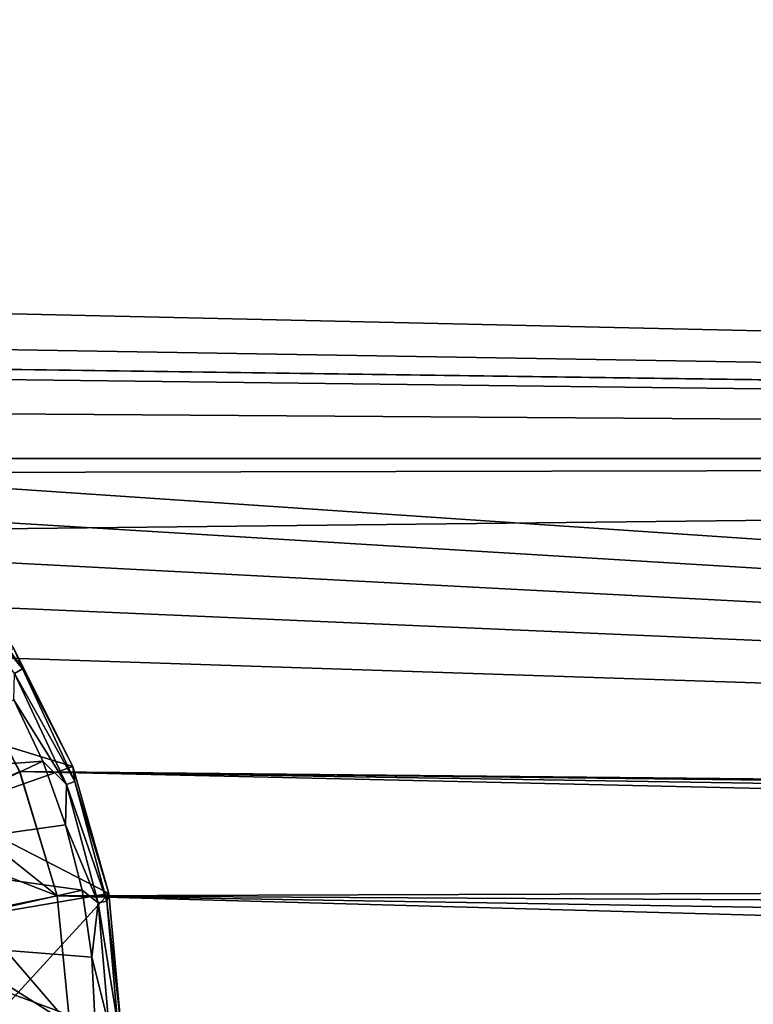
# Model space of a CAD drawing. Header units: metres. Extents: x -128 to 146, y -23 to 80.
# Tile 51 of 113: x 96 to 99.6, y 0.1 to 4.92. Entities that reach past the tile are written whole.
import ezdxf

# ---------------------------------------------------------------- set-up
doc = ezdxf.new("R2010")
doc.units = ezdxf.units.M
doc.layers.add('solid_509241_SW0001', color=7, linetype='CONTINUOUS')

msp = doc.modelspace()

# ---------------------------------------------------------------- linework, layer by layer
at = {"layer": 'solid_509241_SW0001'}
for points in [[(-127.5, 2.772344, 22.832304), (127.5, 2.772344, 22.832304), (127.5, 5.50426, 22.331661)], [(-127.5, 5.50426, 22.331661), (-127.5, 2.772344, 22.832304), (127.5, 5.50426, 22.331661)], [(10.689055, 5.396573, -22.357929), (127.5, 5.50426, -22.331661), (127.5, 2.772344, -22.832304)], [(11.019819, 4.740133, -22.506247), (10.689055, 5.396573, -22.357929), (127.5, 2.772344, -22.832304)], [(93.003883, 3.249996, -22.769222), (11.019819, 4.740133, -22.506247), (127.5, 2.772344, -22.832304)], [(93.634979, 3.187365, -22.778074), (93.003883, 3.249996, -22.769222), (127.5, 2.772344, -22.832304)], [(94.243202, 3.002823, -22.803137), (93.634979, 3.187365, -22.778074), (127.5, 2.772344, -22.832304)], [(94.805595, 2.702277, -22.840702), (94.243202, 3.002823, -22.803137), (127.5, 2.772344, -22.832304)], [(-127.5, 0, 23), (127.5, 0, 23), (127.5, 2.772344, 22.832304)], [(-127.5, 2.772344, 22.832304), (-127.5, 0, 23), (127.5, 2.772344, 22.832304)], [(120.000031, 1, -22.978251), (94.805595, 2.702277, -22.840702), (127.5, 2.772344, -22.832304)], [(120.000031, 1, -22.978251), (95.062401, 2.511769, -22.862436), (94.805595, 2.702277, -22.840702)], [(120.000031, 1, -22.978251), (95.299454, 2.296742, -22.885038), (95.062401, 2.511769, -22.862436)], [(120.000031, 1, -22.978251), (95.514183, 2.059458, -22.90761), (95.299454, 2.296742, -22.885038)], [(95.669243, 2.239759, -23.242918), (96.017616, 1.742223, -23.242918), (95.635307, 2.211285, -23.308273)], [(95.669243, 2.239759, -23.242918), (95.975761, 1.842513, -23.165592), (96.017616, 1.742223, -23.242918)], [(96.017616, 1.742223, -23.242918), (95.979256, 1.720074, -23.308273), (95.635307, 2.211285, -23.308273)], [(120.000031, 1, -22.978251), (95.704437, 1.802359, -22.929272), (95.514183, 2.059458, -22.90761)], [(95.406616, 1.526659, -23), (96.263664, 1.264326, -23), (95.975746, 1.842531, -23)], [(95.975761, 1.842513, -23.165592), (95.975746, 1.842531, -23), (96.263664, 1.264326, -23)], [(96.263657, 1.264345, -23.165592), (95.975761, 1.842513, -23.165592), (96.263664, 1.264326, -23)], [(96.017616, 1.742223, -23.242918), (95.975761, 1.842513, -23.165592), (96.263657, 1.264345, -23.165592)], [(120.000031, 1, -22.978251), (96.004272, 1.239691, -22.966566), (95.704437, 1.802359, -22.929272)], [(96.003967, 1.24043, -22.23192), (95.704437, 1.802359, -22.929272), (96.004272, 1.239691, -22.966566)], [(96.017616, 1.742223, -23.242918), (96.274307, 1.191751, -23.242918), (95.979256, 1.720074, -23.308273)], [(96.017616, 1.742223, -23.242918), (96.263657, 1.264345, -23.165592), (96.274307, 1.191751, -23.242918)], [(95.979256, 1.720074, -23.308273), (96.232681, 1.1766, -23.308273), (95.975746, 1.590561, -23.351336)], [(96.274307, 1.191751, -23.242918), (96.232681, 1.1766, -23.308273), (95.979256, 1.720074, -23.308273)], [(95.975746, 1.590561, -23.351336), (96.117317, 1.291228, -23.351336), (94.938416, 1.200216, -23.709768)], [(96.232681, 1.1766, -23.308273), (96.117317, 1.291228, -23.351336), (95.975746, 1.590561, -23.351336)], [(95.406616, 1.526659, -23), (95.649979, 1.048858, -23), (96.263664, 1.264326, -23)], [(96.117317, 1.291228, -23.351336), (95.125946, 0.823597, -23.709768), (94.938416, 1.200216, -23.709768)], [(96.117317, 1.291228, -23.351336), (96.228867, 0.979457, -23.351336), (95.125946, 0.823597, -23.709768)], [(95.649979, 1.048858, -23), (96.440407, 0.643133, -23), (96.263664, 1.264326, -23)], [(96.232681, 1.1766, -23.308273), (96.228867, 0.979457, -23.351336), (96.117317, 1.291228, -23.351336)], [(96.263657, 1.264345, -23.165592), (96.263664, 1.264326, -23), (96.440407, 0.643133, -23)], [(96.440407, 0.643123, -23.165592), (96.263657, 1.264345, -23.165592), (96.440407, 0.643133, -23)], [(96.274307, 1.191751, -23.242918), (96.263657, 1.264345, -23.165592), (96.440407, 0.643123, -23.165592)], [(95.631752, 1.074447, -22.240557), (96.003967, 1.24043, -22.23192), (96.188049, 0.631539, -22.257538)], [(96.188049, 0.631539, -22.257538), (96.003967, 1.24043, -22.23192), (96.004272, 1.239691, -22.966566)], [(119.292938, 0.707151, -22.989126), (96.188118, 0.631196, -22.991337), (96.004272, 1.239691, -22.966566)], [(96.188049, 0.631539, -22.257538), (96.004272, 1.239691, -22.966566), (96.188118, 0.631196, -22.991337)], [(119.500092, 0.866075, -22.983688), (119.292938, 0.707151, -22.989126), (96.004272, 1.239691, -22.966566)], [(119.741295, 0.965955, -22.979708), (119.500092, 0.866075, -22.983688), (96.004272, 1.239691, -22.966566)], [(120.000031, 1, -22.978251), (119.741295, 0.965955, -22.979708), (96.004272, 1.239691, -22.966566)], [(96.232681, 1.1766, -23.308273), (96.387886, 0.597376, -23.308273), (96.228867, 0.979457, -23.351336)], [(96.274307, 1.191751, -23.242918), (96.431511, 0.605068, -23.242918), (96.232681, 1.1766, -23.308273)], [(96.431511, 0.605068, -23.242918), (96.387886, 0.597376, -23.308273), (96.232681, 1.1766, -23.308273)], [(96.274307, 1.191751, -23.242918), (96.440407, 0.643123, -23.165592), (96.431511, 0.605068, -23.242918)], [(95.631752, 1.074447, -22.240557), (96.188049, 0.631539, -22.257538), (95.71579, 0.814954, -22.251577)], [(95.649979, 1.048858, -23), (95.79953, 0.533957, -23), (96.440407, 0.643133, -23)], [(96.228867, 0.979457, -23.351336), (96.309326, 0.658253, -23.351336), (95.125946, 0.823597, -23.709768)], [(96.387886, 0.597376, -23.308273), (96.309326, 0.658253, -23.351336), (96.228867, 0.979457, -23.351336)], [(96.309326, 0.658253, -23.351336), (95.241089, 0.418932, -23.709768), (95.125946, 0.823597, -23.709768)], [(95.71579, 0.814954, -22.251577), (96.188049, 0.631539, -22.257538), (95.776535, 0.547674, -22.25976)], [(119.292938, 0.707151, -22.989126), (119.133949, 0.499954, -22.994566), (96.188118, 0.631196, -22.991337)], [(96.309326, 0.658253, -23.351336), (96.35791, 0.330714, -23.351336), (95.241089, 0.418932, -23.709768)], [(95.776535, 0.547674, -22.25976), (96.188049, 0.631539, -22.257538), (96.25, 0, -22.266495)], [(95.79953, 0.533957, -23), (95.849998, 0.000154, -23), (96.440407, 0.643133, -23)], [(95.849998, 0.000154, -23), (96.5, 0, -23), (96.440407, 0.643133, -23)], [(96.188049, 0.631539, -22.257538), (96.188118, 0.631196, -22.991337), (96.25, 0, -23)], [(96.188049, 0.631539, -22.257538), (96.25, 0, -23), (96.25, 0, -22.266495)], [(119, 0, -23), (96.25, 0, -23), (96.188118, 0.631196, -22.991337)], [(119.03405, 0.258717, -22.998545), (119, 0, -23), (96.188118, 0.631196, -22.991337)], [(119.133949, 0.499954, -22.994566), (119.03405, 0.258717, -22.998545), (96.188118, 0.631196, -22.991337)], [(96.387886, 0.597376, -23.308273), (96.35791, 0.330714, -23.351336), (96.309326, 0.658253, -23.351336)], [(96.431511, 0.605068, -23.242918), (96.440407, 0.643123, -23.165592), (96.5, 0, -23.165592)], [(96.440407, 0.643123, -23.165592), (96.440407, 0.643133, -23), (96.5, 0, -23)], [(96.5, 0, -23.165592), (96.440407, 0.643123, -23.165592), (96.5, 0, -23)], [(96.387886, 0.597376, -23.308273), (96.440147, 0, -23.308273), (96.35791, 0.330714, -23.351336)], [(96.431511, 0.605068, -23.242918), (96.484444, 0, -23.242918), (96.387886, 0.597376, -23.308273)], [(96.387886, 0.597376, -23.308273), (96.484444, 0, -23.242918), (96.440147, 0, -23.308273)], [(96.431511, 0.605068, -23.242918), (96.5, 0, -23.165592), (96.484444, 0, -23.242918)], [(95.776535, 0.547674, -22.25976), (96.25, 0, -22.266495), (95.813255, 0.275205, -22.264795)], [(96.374161, 0, -23.351336), (95.279907, 0, -23.709768), (95.241089, 0.418932, -23.709768)], [(96.35791, 0.330714, -23.351336), (96.374161, 0, -23.351336), (95.241089, 0.418932, -23.709768)], [(96.440147, 0, -23.308273), (96.374161, 0, -23.351336), (96.35791, 0.330714, -23.351336)], [(95.813255, 0.275205, -22.264795), (96.25, 0, -22.266495), (95.825546, 0.000153, -22.266495)]]:
    msp.add_3dface(points, dxfattribs=at)

doc.saveas('drawing.dxf')
